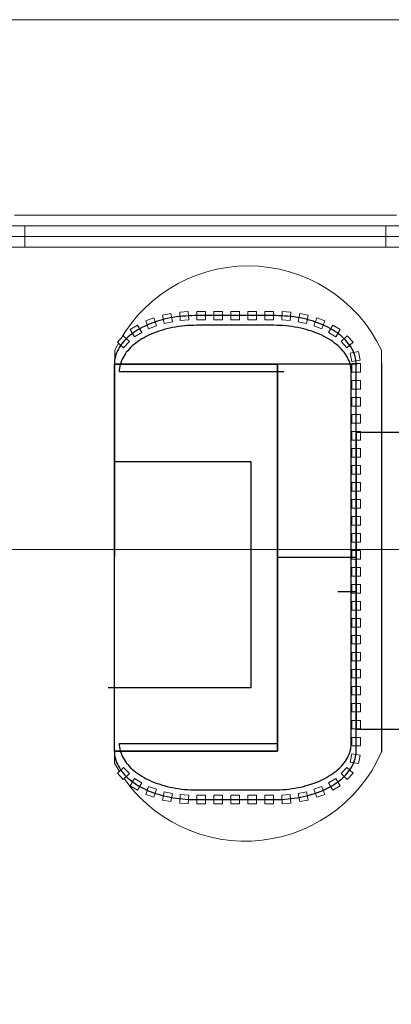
# Model space of a CAD drawing. Header units: millimetres. Extents: x -13189488 to -13176600, y -33161 to -25515.
# Tile 6 of 28: x -13186940 to -13186065, y -29512 to -27195. Entities that reach past the tile are written whole.
import ezdxf

# ---------------------------------------------------------------- set-up
doc = ezdxf.new("R2010")
doc.units = ezdxf.units.MM
doc.header["$MEASUREMENT"] = 0
doc.linetypes.add('Wipeout_Contour', pattern=[1000, 0, -1000])
for name, color, linetype in [('0._RDC (82)_1_0', 7, 'Continuous'), ('0._RDC (82)_1_AAG constr dalles', 7, 'Continuous'), ('0._RDC (82)_1_AAG constr Poteaux', 7, 'Continuous'), ('0._RDC (82)_1_BQN 2 COTATIONS PC', 7, 'Continuous'), ('0._RDC (82)_1_Fenêtres Archicad', 7, 'Continuous')]:
    doc.layers.add(name, color=color, linetype=linetype)

msp = doc.modelspace()

# ---------------------------------------------------------------- linework, layer by layer
at = {"layer": '0._RDC (82)_1_0', "color": 7, "linetype": 'Continuous', "lineweight": 30}
for p, q in [((-13186088.5, -28003.5), (-13186088.5, -28053.5)), ((-13186088.5, -28053.5), (-13186088.5, -28868.5)), ((-13186088.5, -28868.5), (-13186088.5, -28918.5))]:
    msp.add_line(p, q, dxfattribs=at)
at = {"layer": '0._RDC (82)_1_0', "color": 7, "linetype": 'Continuous', "lineweight": 30, "flags": 128}
for points in [[(-13186333.2, -28005.4), (-13186717.5, -28005.4)], [(-13186333.2, -28005.4), (-13186717.5, -28005.4)], [(-13186333.2, -28005.4), (-13186717.5, -28005.4)], [(-13186717.3, -28235.4), (-13186717.3, -28005.4)], [(-13186717.3, -28005.4), (-13186333.2, -28005.4)], [(-13186333.2, -28005.4), (-13186333.2, -28916.6)], [(-13186333.2, -28916.6), (-13186333.2, -28461), (-13186333.2, -28005.4)], [(-13186333.2, -28916.6), (-13186333.2, -28461), (-13186333.2, -28005.4)], [(-13186333.2, -28916.6), (-13186333.2, -28461), (-13186333.2, -28005.4)], [(-13186706.1, -28023.3), (-13186333.2, -28023.3)], [(-13186333.2, -28023.6), (-13186706.1, -28023.6)], [(-13186333.2, -28898.4), (-13186333.2, -28023.6)], [(-13186318.9, -28023.6), (-13186333.2, -28023.6)], [(-13186717.3, -28766.6), (-13186717.3, -28235.4)], [(-13186395.8, -28235.4), (-13186717.3, -28235.4)], [(-13186395.8, -28766.6), (-13186395.8, -28235.4)], [(-13186732.4, -28766.6), (-13186717.3, -28766.6), (-13186395.8, -28766.6)], [(-13186717.3, -28916.6), (-13186717.3, -28766.6)], [(-13186706.1, -28898.4), (-13186333.2, -28898.4)], [(-13186717.5, -28916.6), (-13186333.2, -28916.6)], [(-13186717.5, -28916.6), (-13186333.2, -28916.6)], [(-13186717.5, -28916.6), (-13186333.2, -28916.6)], [(-13186333.2, -28916.6), (-13186717.3, -28916.6)]]:
    msp.add_lwpolyline(points, dxfattribs=at)
at = {"layer": '0._RDC (82)_1_AAG constr dalles', "color": 250, "linetype": 'Continuous', "lineweight": 0, "true_color": 0x191919, "flags": 128}
for points in [[(-13188903, -27704.9), (-13188903, -31704.9), (-13178910.6, -31704.9), (-13178910.6, -29704.9), (-13177110.6, -29704.9), (-13177110.6, -27704.9)], [(-13177110.6, -27704.9), (-13177110.6, -29704.9), (-13178910.6, -29704.9), (-13178910.6, -31704.9), (-13183399.6, -31704.9), (-13183399.6, -31904.9), (-13185899.6, -31904.9), (-13185899.6, -31704.9), (-13188903, -31704.9), (-13188903, -27704.9)]]:
    msp.add_lwpolyline(points, close=True, dxfattribs=at)
msp.add_lwpolyline([(-13186717.5, -28944.7, 0.624646), (-13186088.5, -28918.5), (-13186088.5, -27972.7, 0.631773), (-13186716.4, -27972.7)], format="xyb", close=True, dxfattribs=at)
at = {"layer": '0._RDC (82)_1_Fenêtres Archicad', "color": 250, "linetype": 'Continuous', "lineweight": 0, "true_color": 0x191919}
for p, q in [((-13187003, -27194.9), (-13186003, -27194.9)), ((-13186053, -27654.9), (-13186953, -27654.9)), ((-13186928, -27679.9), (-13186978, -27679.9)), ((-13186928, -27729.9), (-13186928, -27679.9)), ((-13186078, -27679.9), (-13186928, -27679.9)), ((-13186028, -27679.9), (-13186078, -27679.9)), ((-13186078, -27679.9), (-13186078, -27729.9)), ((-13187003, -27704.9), (-13186003, -27704.9)), ((-13186928, -27704.9), (-13186078, -27704.9)), ((-13186978, -27729.9), (-13186928, -27729.9)), ((-13186928, -27729.9), (-13186078, -27729.9)), ((-13186928, -27729.9), (-13186078, -27729.9)), ((-13186078, -27729.9), (-13186028, -27729.9))]:
    msp.add_line(p, q, dxfattribs=at)

# ---------------------------------------------------------------- next in the draw order: wipeouts: each hides what was drawn before it
at = {"color": 254, "linetype": 'Wipeout_Contour', "lineweight": 0, "ltscale": 52746641.37303133}
msp.add_wipeout([(-13186624.8, -27896.9), (-13186643.6, -27903.8), (-13186636.8, -27922.6), (-13186618, -27915.7)], dxfattribs=at).dxf.layer = '0._RDC (82)_1_AAG constr Poteaux'
at = {"color": 254, "linetype": 'Wipeout_Contour', "lineweight": 0, "ltscale": 52746488.49944005}
msp.add_wipeout([(-13186584.8, -27886.6), (-13186604.4, -27890.5), (-13186600.5, -27910.1), (-13186580.9, -27906.2)], dxfattribs=at).dxf.layer = '0._RDC (82)_1_AAG constr Poteaux'
at = {"color": 254, "linetype": 'Wipeout_Contour', "lineweight": 0, "ltscale": 52746329.87696785}
msp.add_wipeout([(-13186543.7, -27881.8), (-13186563.6, -27883.1), (-13186562.3, -27903.1), (-13186542.3, -27901.7)], dxfattribs=at).dxf.layer = '0._RDC (82)_1_AAG constr Poteaux'
at = {"color": 254, "linetype": 'Wipeout_Contour', "lineweight": 0, "ltscale": 52746169.84352554}
msp.add_wipeout([(-13186503, -27881.5), (-13186523, -27881.5), (-13186523, -27901.5), (-13186503, -27901.5)], dxfattribs=at).dxf.layer = '0._RDC (82)_1_AAG constr Poteaux'
at = {"color": 254, "linetype": 'Wipeout_Contour', "lineweight": 0, "ltscale": 52746009.84388345}
msp.add_wipeout([(-13186463, -27881.5), (-13186483, -27881.5), (-13186483, -27901.5), (-13186463, -27901.5)], dxfattribs=at).dxf.layer = '0._RDC (82)_1_AAG constr Poteaux'
at = {"color": 254, "linetype": 'Wipeout_Contour', "lineweight": 0, "ltscale": 52745849.84424137}
msp.add_wipeout([(-13186443, -27881.5), (-13186443, -27901.5), (-13186423, -27901.5), (-13186423, -27881.5)], dxfattribs=at).dxf.layer = '0._RDC (82)_1_AAG constr Poteaux'
at = {"color": 254, "linetype": 'Wipeout_Contour', "lineweight": 0, "ltscale": 52745689.84459928}
msp.add_wipeout([(-13186403, -27881.5), (-13186403, -27901.5), (-13186383, -27901.5), (-13186383, -27881.5)], dxfattribs=at).dxf.layer = '0._RDC (82)_1_AAG constr Poteaux'
at = {"color": 254, "linetype": 'Wipeout_Contour', "lineweight": 0, "ltscale": 52745529.84495719}
msp.add_wipeout([(-13186363, -27881.5), (-13186363, -27901.5), (-13186343, -27901.5), (-13186343, -27881.5)], dxfattribs=at).dxf.layer = '0._RDC (82)_1_AAG constr Poteaux'
at = {"color": 254, "linetype": 'Wipeout_Contour', "lineweight": 0, "ltscale": 52745369.82798659}
msp.add_wipeout([(-13186322.3, -27881.8), (-13186323.6, -27901.7), (-13186303.7, -27903.1), (-13186302.3, -27883.1)], dxfattribs=at).dxf.layer = '0._RDC (82)_1_AAG constr Poteaux'
at = {"color": 254, "linetype": 'Wipeout_Contour', "lineweight": 0, "ltscale": 52745211.30525826}
msp.add_wipeout([(-13186281.2, -27886.6), (-13186285.1, -27906.2), (-13186265.5, -27910.1), (-13186261.6, -27890.5)], dxfattribs=at).dxf.layer = '0._RDC (82)_1_AAG constr Poteaux'
at = {"color": 254, "linetype": 'Wipeout_Contour', "lineweight": 0, "ltscale": 52744796.74741681}
msp.add_wipeout([(-13186169.1, -27939.1), (-13186183.7, -27952.7), (-13186170, -27967.3), (-13186155.4, -27953.7)], dxfattribs=at).dxf.layer = '0._RDC (82)_1_AAG constr Poteaux'
at = {"color": 254, "linetype": 'Wipeout_Contour', "lineweight": 0, "ltscale": 52744713.08244289}
msp.add_wipeout([(-13186138.4, -28064.3), (-13186138.4, -28044.3), (-13186158.4, -28044.3), (-13186158.4, -28064.3)], dxfattribs=at).dxf.layer = '0._RDC (82)_1_AAG constr Poteaux'
at = {"color": 254, "linetype": 'Wipeout_Contour', "lineweight": 0, "ltscale": 52744713.42309365}
msp.add_wipeout([(-13186138.4, -28104.3), (-13186138.4, -28084.3), (-13186158.4, -28084.3), (-13186158.4, -28104.3)], dxfattribs=at).dxf.layer = '0._RDC (82)_1_AAG constr Poteaux'
at = {"color": 254, "linetype": 'Wipeout_Contour', "lineweight": 0, "ltscale": 52744713.76422977}
msp.add_wipeout([(-13186138.4, -28144.3), (-13186138.4, -28124.3), (-13186158.4, -28124.3), (-13186158.4, -28144.3)], dxfattribs=at).dxf.layer = '0._RDC (82)_1_AAG constr Poteaux'
at = {"color": 254, "linetype": 'Wipeout_Contour', "lineweight": 0, "ltscale": 52744714.10585125}
msp.add_wipeout([(-13186138.4, -28184.3), (-13186138.4, -28164.3), (-13186158.4, -28164.3), (-13186158.4, -28184.3)], dxfattribs=at).dxf.layer = '0._RDC (82)_1_AAG constr Poteaux'
at = {"color": 254, "linetype": 'Wipeout_Contour', "lineweight": 0, "ltscale": 52744714.44795807}
msp.add_wipeout([(-13186138.4, -28224.3), (-13186138.4, -28204.3), (-13186158.4, -28204.3), (-13186158.4, -28224.3)], dxfattribs=at).dxf.layer = '0._RDC (82)_1_AAG constr Poteaux'
at = {"color": 254, "linetype": 'Wipeout_Contour', "lineweight": 0, "ltscale": 52744714.79055025}
msp.add_wipeout([(-13186138.4, -28264.3), (-13186138.4, -28244.3), (-13186158.4, -28244.3), (-13186158.4, -28264.3)], dxfattribs=at).dxf.layer = '0._RDC (82)_1_AAG constr Poteaux'
at = {"color": 254, "linetype": 'Wipeout_Contour', "lineweight": 0, "ltscale": 52744715.13362779}
msp.add_wipeout([(-13186138.4, -28304.3), (-13186138.4, -28284.3), (-13186158.4, -28284.3), (-13186158.4, -28304.3)], dxfattribs=at).dxf.layer = '0._RDC (82)_1_AAG constr Poteaux'
at = {"color": 254, "linetype": 'Wipeout_Contour', "lineweight": 0, "ltscale": 52744715.47719069}
msp.add_wipeout([(-13186138.4, -28344.3), (-13186138.4, -28324.3), (-13186158.4, -28324.3), (-13186158.4, -28344.3)], dxfattribs=at).dxf.layer = '0._RDC (82)_1_AAG constr Poteaux'
at = {"color": 254, "linetype": 'Wipeout_Contour', "lineweight": 0, "ltscale": 52744715.82123893}
msp.add_wipeout([(-13186138.4, -28384.3), (-13186138.4, -28364.3), (-13186158.4, -28364.3), (-13186158.4, -28384.3)], dxfattribs=at).dxf.layer = '0._RDC (82)_1_AAG constr Poteaux'
at = {"color": 254, "linetype": 'Wipeout_Contour', "lineweight": 0, "ltscale": 52744716.16577253}
msp.add_wipeout([(-13186138.4, -28424.3), (-13186138.4, -28404.3), (-13186158.4, -28404.3), (-13186158.4, -28424.3)], dxfattribs=at).dxf.layer = '0._RDC (82)_1_AAG constr Poteaux'
at = {"color": 254, "linetype": 'Wipeout_Contour', "lineweight": 0, "ltscale": 52744716.5107915}
msp.add_wipeout([(-13186138.4, -28464.3), (-13186138.4, -28444.3), (-13186158.4, -28444.3), (-13186158.4, -28464.3)], dxfattribs=at).dxf.layer = '0._RDC (82)_1_AAG constr Poteaux'
at = {"color": 254, "linetype": 'Wipeout_Contour', "lineweight": 0, "ltscale": 52744716.85629579}
msp.add_wipeout([(-13186138.4, -28504.3), (-13186138.4, -28484.3), (-13186158.4, -28484.3), (-13186158.4, -28504.3)], dxfattribs=at).dxf.layer = '0._RDC (82)_1_AAG constr Poteaux'
at = {"color": 254, "linetype": 'Wipeout_Contour', "lineweight": 0, "ltscale": 52744717.20228547}
msp.add_wipeout([(-13186138.4, -28544.3), (-13186138.4, -28524.3), (-13186158.4, -28524.3), (-13186158.4, -28544.3)], dxfattribs=at).dxf.layer = '0._RDC (82)_1_AAG constr Poteaux'
at = {"color": 254, "linetype": 'Wipeout_Contour', "lineweight": 0, "ltscale": 52744717.54876048}
msp.add_wipeout([(-13186138.4, -28584.3), (-13186138.4, -28564.3), (-13186158.4, -28564.3), (-13186158.4, -28584.3)], dxfattribs=at).dxf.layer = '0._RDC (82)_1_AAG constr Poteaux'
at = {"color": 254, "linetype": 'Wipeout_Contour', "lineweight": 0, "ltscale": 52744717.89572085}
msp.add_wipeout([(-13186138.4, -28624.3), (-13186138.4, -28604.3), (-13186158.4, -28604.3), (-13186158.4, -28624.3)], dxfattribs=at).dxf.layer = '0._RDC (82)_1_AAG constr Poteaux'
at = {"color": 254, "linetype": 'Wipeout_Contour', "lineweight": 0, "ltscale": 52744718.24316658}
msp.add_wipeout([(-13186138.4, -28664.3), (-13186138.4, -28644.3), (-13186158.4, -28644.3), (-13186158.4, -28664.3)], dxfattribs=at).dxf.layer = '0._RDC (82)_1_AAG constr Poteaux'
at = {"color": 254, "linetype": 'Wipeout_Contour', "lineweight": 0, "ltscale": 52744718.59109766}
msp.add_wipeout([(-13186138.4, -28704.3), (-13186138.4, -28684.3), (-13186158.4, -28684.3), (-13186158.4, -28704.3)], dxfattribs=at).dxf.layer = '0._RDC (82)_1_AAG constr Poteaux'
at = {"color": 254, "linetype": 'Wipeout_Contour', "lineweight": 0, "ltscale": 52744718.9395141}
msp.add_wipeout([(-13186138.4, -28744.3), (-13186138.4, -28724.3), (-13186158.4, -28724.3), (-13186158.4, -28744.3)], dxfattribs=at).dxf.layer = '0._RDC (82)_1_AAG constr Poteaux'
at = {"color": 254, "linetype": 'Wipeout_Contour', "lineweight": 0, "ltscale": 52744719.28841588}
msp.add_wipeout([(-13186138.4, -28784.3), (-13186138.4, -28764.3), (-13186158.4, -28764.3), (-13186158.4, -28784.3)], dxfattribs=at).dxf.layer = '0._RDC (82)_1_AAG constr Poteaux'
at = {"color": 254, "linetype": 'Wipeout_Contour', "lineweight": 0, "ltscale": 52744719.63780303}
msp.add_wipeout([(-13186138.4, -28824.3), (-13186138.4, -28804.3), (-13186158.4, -28804.3), (-13186158.4, -28824.3)], dxfattribs=at).dxf.layer = '0._RDC (82)_1_AAG constr Poteaux'
at = {"color": 254, "linetype": 'Wipeout_Contour', "lineweight": 0, "ltscale": 52744719.98767553}
msp.add_wipeout([(-13186138.4, -28864.3), (-13186138.4, -28844.3), (-13186158.4, -28844.3), (-13186158.4, -28864.3)], dxfattribs=at).dxf.layer = '0._RDC (82)_1_AAG constr Poteaux'
at = {"color": 254, "linetype": 'Wipeout_Contour', "lineweight": 0, "ltscale": 52744720.33803338}
msp.add_wipeout([(-13186138.4, -28904.3), (-13186138.4, -28884.3), (-13186158.4, -28884.3), (-13186158.4, -28904.3)], dxfattribs=at).dxf.layer = '0._RDC (82)_1_AAG constr Poteaux'
at = {"color": 254, "linetype": 'Wipeout_Contour', "lineweight": 0, "ltscale": 52744729.65967169}
msp.add_wipeout([(-13186142.5, -28945.8), (-13186139.1, -28926.1), (-13186158.8, -28922.6), (-13186162.2, -28942.3)], dxfattribs=at).dxf.layer = '0._RDC (82)_1_AAG constr Poteaux'
at = {"color": 254, "linetype": 'Wipeout_Contour', "lineweight": 0, "ltscale": 52746912.75459222}
msp.add_wipeout([(-13186696.8, -28982.9), (-13186682.2, -28969.3), (-13186695.9, -28954.7), (-13186710.5, -28968.3)], dxfattribs=at).dxf.layer = '0._RDC (82)_1_AAG constr Poteaux'
at = {"color": 254, "linetype": 'Wipeout_Contour', "lineweight": 0, "ltscale": 52744925.75033838}
msp.add_wipeout([(-13186203, -29008.1), (-13186185.8, -28997.8), (-13186196.1, -28980.6), (-13186213.3, -28991)], dxfattribs=at).dxf.layer = '0._RDC (82)_1_AAG constr Poteaux'
at = {"color": 254, "linetype": 'Wipeout_Contour', "lineweight": 0, "ltscale": 52746650.89098696}
msp.add_wipeout([(-13186624.8, -29025.1), (-13186618, -29006.3), (-13186636.8, -28999.4), (-13186643.6, -29018.2)], dxfattribs=at).dxf.layer = '0._RDC (82)_1_AAG constr Poteaux'
at = {"color": 254, "linetype": 'Wipeout_Contour', "lineweight": 0, "ltscale": 52746498.21461879}
msp.add_wipeout([(-13186584.8, -29035.4), (-13186580.9, -29015.8), (-13186600.5, -29011.9), (-13186604.4, -29031.5)], dxfattribs=at).dxf.layer = '0._RDC (82)_1_AAG constr Poteaux'
at = {"color": 254, "linetype": 'Wipeout_Contour', "lineweight": 0, "ltscale": 52745221.02067226}
msp.add_wipeout([(-13186281.2, -29035.4), (-13186261.6, -29031.5), (-13186265.5, -29011.9), (-13186285.1, -29015.8)], dxfattribs=at).dxf.layer = '0._RDC (82)_1_AAG constr Poteaux'
at = {"color": 254, "linetype": 'Wipeout_Contour', "lineweight": 0, "ltscale": 52746339.69394113}
msp.add_wipeout([(-13186543.7, -29040.2), (-13186542.3, -29020.2), (-13186562.3, -29018.9), (-13186563.6, -29038.8)], dxfattribs=at).dxf.layer = '0._RDC (82)_1_AAG constr Poteaux'
at = {"color": 254, "linetype": 'Wipeout_Contour', "lineweight": 0, "ltscale": 52746179.67733627}
msp.add_wipeout([(-13186503, -29040.5), (-13186503, -29020.5), (-13186523, -29020.5), (-13186523, -29040.5)], dxfattribs=at).dxf.layer = '0._RDC (82)_1_AAG constr Poteaux'
at = {"color": 254, "linetype": 'Wipeout_Contour', "lineweight": 0, "ltscale": 52746019.677724}
msp.add_wipeout([(-13186463, -29040.5), (-13186463, -29020.5), (-13186483, -29020.5), (-13186483, -29040.5)], dxfattribs=at).dxf.layer = '0._RDC (82)_1_AAG constr Poteaux'
at = {"color": 254, "linetype": 'Wipeout_Contour', "lineweight": 0, "ltscale": 52745859.67811175}
msp.add_wipeout([(-13186443, -29040.5), (-13186423, -29040.5), (-13186423, -29020.5), (-13186443, -29020.5)], dxfattribs=at).dxf.layer = '0._RDC (82)_1_AAG constr Poteaux'
at = {"color": 254, "linetype": 'Wipeout_Contour', "lineweight": 0, "ltscale": 52745699.67849949}
msp.add_wipeout([(-13186403, -29040.5), (-13186383, -29040.5), (-13186383, -29020.5), (-13186403, -29020.5)], dxfattribs=at).dxf.layer = '0._RDC (82)_1_AAG constr Poteaux'
at = {"color": 254, "linetype": 'Wipeout_Contour', "lineweight": 0, "ltscale": 52745539.67888723}
msp.add_wipeout([(-13186363, -29040.5), (-13186343, -29040.5), (-13186343, -29020.5), (-13186363, -29020.5)], dxfattribs=at).dxf.layer = '0._RDC (82)_1_AAG constr Poteaux'
at = {"color": 254, "linetype": 'Wipeout_Contour', "lineweight": 0, "ltscale": 52745379.64513856}
msp.add_wipeout([(-13186322.3, -29040.2), (-13186302.3, -29038.8), (-13186303.7, -29018.9), (-13186323.6, -29020.2)], dxfattribs=at).dxf.layer = '0._RDC (82)_1_AAG constr Poteaux'

# ---------------------------------------------------------------- next in the draw order: linework, layer by layer
at = {"layer": '0._RDC (82)_1_0', "color": 7, "linetype": 'Continuous', "lineweight": 30, "flags": 128}
for points in [[(-13186148.5, -28165.5), (-13186148.5, -28865.5)], [(-13186148.5, -28165.5), (-13185848.5, -28165.5)], [(-13186148.5, -28461), (-13186333.2, -28461)], [(-13186148.5, -28461), (-13186333.2, -28461)], [(-13186148.5, -28461), (-13186333.2, -28461)], [(-13186191.1, -28541), (-13186159.8, -28541), (-13186148.5, -28541)], [(-13185848.5, -28865.5), (-13186148.5, -28865.5)]]:
    msp.add_lwpolyline(points, dxfattribs=at)
at = {"layer": '0._RDC (82)_1_AAG constr Poteaux', "color": 7, "linetype": 'Continuous', "lineweight": 20, "flags": 128}
for points in [[(-13186624.8, -27896.9), (-13186643.6, -27903.8), (-13186636.8, -27922.6), (-13186618, -27915.7)], [(-13186584.8, -27886.6), (-13186604.4, -27890.5), (-13186600.5, -27910.1), (-13186580.9, -27906.2)], [(-13186543.7, -27881.8), (-13186563.6, -27883.1), (-13186562.3, -27903.1), (-13186542.3, -27901.7)], [(-13186503, -27881.5), (-13186523, -27881.5), (-13186523, -27901.5), (-13186503, -27901.5)], [(-13186463, -27881.5), (-13186483, -27881.5), (-13186483, -27901.5), (-13186463, -27901.5)], [(-13186443, -27881.5), (-13186423, -27881.5), (-13186423, -27901.5), (-13186443, -27901.5)], [(-13186403, -27881.5), (-13186383, -27881.5), (-13186383, -27901.5), (-13186403, -27901.5)], [(-13186363, -27881.5), (-13186343, -27881.5), (-13186343, -27901.5), (-13186363, -27901.5)], [(-13186322.3, -27881.8), (-13186302.3, -27883.1), (-13186303.7, -27903.1), (-13186323.6, -27901.7)], [(-13186281.2, -27886.6), (-13186261.6, -27890.5), (-13186265.5, -27910.1), (-13186285.1, -27906.2)], [(-13186169.1, -27939.1), (-13186155.4, -27953.7), (-13186170, -27967.3), (-13186183.7, -27952.7)], [(-13186138.4, -28064.3), (-13186138.4, -28044.3), (-13186158.4, -28044.3), (-13186158.4, -28064.3)], [(-13186138.4, -28104.3), (-13186138.4, -28084.3), (-13186158.4, -28084.3), (-13186158.4, -28104.3)], [(-13186138.4, -28144.3), (-13186138.4, -28124.3), (-13186158.4, -28124.3), (-13186158.4, -28144.3)], [(-13186138.4, -28184.3), (-13186138.4, -28164.3), (-13186158.4, -28164.3), (-13186158.4, -28184.3)], [(-13186138.4, -28224.3), (-13186138.4, -28204.3), (-13186158.4, -28204.3), (-13186158.4, -28224.3)], [(-13186138.4, -28264.3), (-13186138.4, -28244.3), (-13186158.4, -28244.3), (-13186158.4, -28264.3)], [(-13186138.4, -28304.3), (-13186138.4, -28284.3), (-13186158.4, -28284.3), (-13186158.4, -28304.3)], [(-13186138.4, -28344.3), (-13186138.4, -28324.3), (-13186158.4, -28324.3), (-13186158.4, -28344.3)], [(-13186138.4, -28384.3), (-13186138.4, -28364.3), (-13186158.4, -28364.3), (-13186158.4, -28384.3)], [(-13186138.4, -28424.3), (-13186138.4, -28404.3), (-13186158.4, -28404.3), (-13186158.4, -28424.3)], [(-13186138.4, -28464.3), (-13186138.4, -28444.3), (-13186158.4, -28444.3), (-13186158.4, -28464.3)], [(-13186138.4, -28504.3), (-13186138.4, -28484.3), (-13186158.4, -28484.3), (-13186158.4, -28504.3)], [(-13186138.4, -28544.3), (-13186138.4, -28524.3), (-13186158.4, -28524.3), (-13186158.4, -28544.3)], [(-13186138.4, -28584.3), (-13186138.4, -28564.3), (-13186158.4, -28564.3), (-13186158.4, -28584.3)], [(-13186138.4, -28624.3), (-13186138.4, -28604.3), (-13186158.4, -28604.3), (-13186158.4, -28624.3)], [(-13186138.4, -28664.3), (-13186138.4, -28644.3), (-13186158.4, -28644.3), (-13186158.4, -28664.3)], [(-13186138.4, -28704.3), (-13186138.4, -28684.3), (-13186158.4, -28684.3), (-13186158.4, -28704.3)], [(-13186138.4, -28744.3), (-13186138.4, -28724.3), (-13186158.4, -28724.3), (-13186158.4, -28744.3)], [(-13186138.4, -28784.3), (-13186138.4, -28764.3), (-13186158.4, -28764.3), (-13186158.4, -28784.3)], [(-13186138.4, -28824.3), (-13186138.4, -28804.3), (-13186158.4, -28804.3), (-13186158.4, -28824.3)], [(-13186138.4, -28864.3), (-13186138.4, -28844.3), (-13186158.4, -28844.3), (-13186158.4, -28864.3)], [(-13186138.4, -28904.3), (-13186138.4, -28884.3), (-13186158.4, -28884.3), (-13186158.4, -28904.3)], [(-13186142.5, -28945.8), (-13186139.1, -28926.1), (-13186158.8, -28922.6), (-13186162.2, -28942.3)], [(-13186696.8, -28982.9), (-13186710.5, -28968.3), (-13186695.9, -28954.7), (-13186682.2, -28969.3)], [(-13186203, -29008.1), (-13186185.8, -28997.8), (-13186196.1, -28980.6), (-13186213.3, -28991)], [(-13186624.8, -29025.1), (-13186643.6, -29018.2), (-13186636.8, -28999.4), (-13186618, -29006.3)], [(-13186584.8, -29035.4), (-13186604.4, -29031.5), (-13186600.5, -29011.9), (-13186580.9, -29015.8)], [(-13186281.2, -29035.4), (-13186261.6, -29031.5), (-13186265.5, -29011.9), (-13186285.1, -29015.8)], [(-13186543.7, -29040.2), (-13186563.6, -29038.8), (-13186562.3, -29018.9), (-13186542.3, -29020.2)], [(-13186503, -29040.5), (-13186523, -29040.5), (-13186523, -29020.5), (-13186503, -29020.5)], [(-13186463, -29040.5), (-13186483, -29040.5), (-13186483, -29020.5), (-13186463, -29020.5)], [(-13186443, -29040.5), (-13186423, -29040.5), (-13186423, -29020.5), (-13186443, -29020.5)], [(-13186403, -29040.5), (-13186383, -29040.5), (-13186383, -29020.5), (-13186403, -29020.5)], [(-13186363, -29040.5), (-13186343, -29040.5), (-13186343, -29020.5), (-13186363, -29020.5)], [(-13186322.3, -29040.2), (-13186302.3, -29038.8), (-13186303.7, -29018.9), (-13186323.6, -29020.2)]]:
    msp.add_lwpolyline(points, close=True, dxfattribs=at)
at = {"layer": '0._RDC (82)_1_BQN 2 COTATIONS PC', "color": 250, "linetype": 'Continuous', "lineweight": 0, "true_color": 0x191919}
msp.add_line((-13188903, -28441.8), (-13181507.9, -28441.8), dxfattribs=at)

# ---------------------------------------------------------------- next in the draw order: wipeouts: each hides what was drawn before it
at = {"color": 254, "linetype": 'Wipeout_Contour', "lineweight": 0, "ltscale": 52746783.76008553}
msp.add_wipeout([(-13186663, -27913.9), (-13186680.1, -27924.2), (-13186669.8, -27941.3), (-13186652.6, -27931)], dxfattribs=at).dxf.layer = '0._RDC (82)_1_AAG constr Poteaux'
at = {"color": 254, "linetype": 'Wipeout_Contour', "lineweight": 0, "ltscale": 52744916.54040076}
msp.add_wipeout([(-13186203, -27913.9), (-13186213.3, -27931), (-13186196.1, -27941.3), (-13186185.8, -27924.2)], dxfattribs=at).dxf.layer = '0._RDC (82)_1_AAG constr Poteaux'
at = {"color": 254, "linetype": 'Wipeout_Contour', "lineweight": 0, "ltscale": 52744721.48875996}
msp.add_wipeout([(-13186142.5, -27976.2), (-13186162.2, -27979.7), (-13186158.8, -27999.4), (-13186139.1, -27995.9)], dxfattribs=at).dxf.layer = '0._RDC (82)_1_AAG constr Poteaux'
at = {"color": 254, "linetype": 'Wipeout_Contour', "lineweight": 0, "ltscale": 52744805.5158079}
msp.add_wipeout([(-13186169.1, -28982.9), (-13186155.4, -28968.3), (-13186170, -28954.7), (-13186183.7, -28969.3)], dxfattribs=at).dxf.layer = '0._RDC (82)_1_AAG constr Poteaux'
at = {"color": 254, "linetype": 'Wipeout_Contour', "lineweight": 0, "ltscale": 52746792.96969712}
msp.add_wipeout([(-13186663, -29008.1), (-13186652.6, -28991), (-13186669.8, -28980.6), (-13186680.1, -28997.8)], dxfattribs=at).dxf.layer = '0._RDC (82)_1_AAG constr Poteaux'
at = {"color": 254, "linetype": 'Wipeout_Contour', "lineweight": 0, "ltscale": 52745068.14324726}
msp.add_wipeout([(-13186241.1, -29025.1), (-13186222.3, -29018.2), (-13186229.2, -28999.4), (-13186247.9, -29006.3)], dxfattribs=at).dxf.layer = '0._RDC (82)_1_AAG constr Poteaux'

# ---------------------------------------------------------------- next in the draw order: linework, layer by layer
at = {"layer": '0._RDC (82)_1_AAG constr Poteaux', "color": 7, "linetype": 'Continuous', "lineweight": 20, "flags": 128}
for points in [[(-13186663, -27913.9), (-13186680.1, -27924.2), (-13186669.8, -27941.3), (-13186652.6, -27931)], [(-13186203, -27913.9), (-13186185.8, -27924.2), (-13186196.1, -27941.3), (-13186213.3, -27931)], [(-13186142.5, -27976.2), (-13186139.1, -27995.9), (-13186158.8, -27999.4), (-13186162.2, -27979.7)], [(-13186169.1, -28982.9), (-13186155.4, -28968.3), (-13186170, -28954.7), (-13186183.7, -28969.3)], [(-13186663, -29008.1), (-13186680.1, -28997.8), (-13186669.8, -28980.6), (-13186652.6, -28991)], [(-13186241.1, -29025.1), (-13186222.3, -29018.2), (-13186229.2, -28999.4), (-13186247.9, -29006.3)]]:
    msp.add_lwpolyline(points, close=True, dxfattribs=at)

# ---------------------------------------------------------------- next in the draw order: wipeouts: each hides what was drawn before it
at = {"color": 254, "linetype": 'Wipeout_Contour', "lineweight": 0, "ltscale": 52745058.62500602}
msp.add_wipeout([(-13186241.1, -27896.9), (-13186247.9, -27915.7), (-13186229.2, -27922.6), (-13186222.3, -27903.8)], dxfattribs=at).dxf.layer = '0._RDC (82)_1_AAG constr Poteaux'
at = {"color": 254, "linetype": 'Wipeout_Contour', "lineweight": 0, "ltscale": 52746903.98655141}
msp.add_wipeout([(-13186696.8, -27939.1), (-13186710.5, -27953.7), (-13186695.9, -27967.3), (-13186682.2, -27952.7)], dxfattribs=at).dxf.layer = '0._RDC (82)_1_AAG constr Poteaux'
at = {"color": 254, "linetype": 'Wipeout_Contour', "lineweight": 0, "ltscale": 52744712.74227747}
msp.add_wipeout([(-13186138.4, -28024.3), (-13186138.4, -28004.3), (-13186158.4, -28004.3), (-13186158.4, -28024.3)], dxfattribs=at).dxf.layer = '0._RDC (82)_1_AAG constr Poteaux'

# ---------------------------------------------------------------- next in the draw order: linework, layer by layer
at = {"layer": '0._RDC (82)_1_0', "color": 7, "linetype": 'Continuous', "lineweight": 30, "flags": 128}
for points in [[(-13186717.5, -28916.6), (-13186717.3, -28921.1), (-13186716.9, -28925.5), (-13186716.2, -28930), (-13186715.1, -28934.4), (-13186713.8, -28938.8), (-13186712.2, -28943.2), (-13186710.3, -28947.5), (-13186708.2, -28951.8), (-13186705.7, -28956), (-13186703, -28960.2), (-13186700, -28964.3), (-13186696.8, -28968.3), (-13186693.3, -28972.3), (-13186689.5, -28976.1), (-13186685.5, -28979.9), (-13186681.2, -28983.6), (-13186676.7, -28987.1), (-13186672, -28990.6), (-13186667.1, -28993.9), (-13186661.9, -28997.2), (-13186656.5, -29000.3), (-13186651, -29003.2), (-13186645.2, -29006.1), (-13186639.3, -29008.8), (-13186633.2, -29011.3), (-13186626.9, -29013.7), (-13186620.5, -29016), (-13186613.9, -29018.1), (-13186607.2, -29020.1), (-13186600.4, -29021.8), (-13186593.4, -29023.5), (-13186586.4, -29024.9), (-13186579.3, -29026.2), (-13186572.1, -29027.4), (-13186564.8, -29028.3), (-13186557.5, -29029.1), (-13186550.1, -29029.7), (-13186542.7, -29030.2), (-13186535.2, -29030.4), (-13186527.8, -29030.5), (-13186338.1, -29030.5), (-13186330.7, -29030.4), (-13186323.2, -29030.2), (-13186315.8, -29029.7), (-13186308.5, -29029.1), (-13186301.1, -29028.3), (-13186293.9, -29027.4), (-13186286.6, -29026.2), (-13186279.5, -29024.9), (-13186272.5, -29023.5), (-13186265.5, -29021.8), (-13186258.7, -29020.1), (-13186252, -29018.1), (-13186245.5, -29016), (-13186239, -29013.7), (-13186232.8, -29011.3), (-13186226.6, -29008.8), (-13186220.7, -29006.1), (-13186215, -29003.2), (-13186209.4, -29000.3), (-13186204, -28997.2), (-13186198.9, -28993.9), (-13186193.9, -28990.6), (-13186189.2, -28987.1), (-13186184.7, -28983.6), (-13186180.4, -28979.9), (-13186176.4, -28976.1), (-13186172.6, -28972.3), (-13186169.1, -28968.3), (-13186165.9, -28964.3), (-13186162.9, -28960.2), (-13186160.2, -28956), (-13186157.7, -28951.8), (-13186155.6, -28947.5), (-13186153.7, -28943.2), (-13186152.1, -28938.8), (-13186150.8, -28934.4), (-13186149.8, -28930), (-13186149, -28925.5), (-13186148.6, -28921.1), (-13186148.5, -28916.6), (-13186148.5, -28461), (-13186148.5, -28005.4), (-13186148.6, -28000.9), (-13186149, -27996.4), (-13186149.8, -27992), (-13186150.8, -27987.6), (-13186152.1, -27983.2), (-13186153.7, -27978.8), (-13186155.6, -27974.5), (-13186157.7, -27970.2), (-13186160.2, -27965.9), (-13186162.9, -27961.8), (-13186165.9, -27957.7), (-13186169.1, -27953.7), (-13186172.6, -27949.7), (-13186176.4, -27945.9), (-13186180.4, -27942.1), (-13186184.7, -27938.4), (-13186189.2, -27934.9), (-13186193.9, -27931.4), (-13186198.9, -27928.1), (-13186204, -27924.8), (-13186209.4, -27921.7), (-13186215, -27918.8), (-13186220.7, -27915.9), (-13186226.6, -27913.2), (-13186232.8, -27910.7), (-13186239, -27908.3), (-13186245.5, -27906), (-13186252, -27903.9), (-13186258.7, -27901.9), (-13186265.5, -27900.1), (-13186272.5, -27898.5), (-13186279.5, -27897), (-13186286.6, -27895.7), (-13186293.9, -27894.6), (-13186301.1, -27893.7), (-13186308.5, -27892.9), (-13186315.8, -27892.3), (-13186323.2, -27891.8), (-13186330.7, -27891.6), (-13186338.1, -27891.5), (-13186527.8, -27891.5), (-13186535.2, -27891.6), (-13186542.7, -27891.8), (-13186550.1, -27892.3), (-13186557.5, -27892.9), (-13186564.8, -27893.7), (-13186572.1, -27894.6), (-13186579.3, -27895.7), (-13186586.4, -27897), (-13186593.4, -27898.5), (-13186600.4, -27900.1), (-13186607.2, -27901.9), (-13186613.9, -27903.9), (-13186620.5, -27906), (-13186626.9, -27908.3), (-13186633.2, -27910.7), (-13186639.3, -27913.2), (-13186645.2, -27915.9), (-13186651, -27918.8), (-13186656.5, -27921.7), (-13186661.9, -27924.8), (-13186667.1, -27928.1), (-13186672, -27931.4), (-13186676.7, -27934.9), (-13186681.2, -27938.4), (-13186685.5, -27942.1), (-13186689.5, -27945.9), (-13186693.3, -27949.7), (-13186696.8, -27953.7), (-13186700, -27957.7), (-13186703, -27961.8), (-13186705.7, -27965.9), (-13186708.2, -27970.2), (-13186710.3, -27974.5), (-13186712.2, -27978.8), (-13186713.8, -27983.2), (-13186715.1, -27987.6), (-13186716.2, -27992), (-13186716.9, -27996.4), (-13186717.3, -28000.9), (-13186717.5, -28005.4)], [(-13186717.5, -28916.6), (-13186717.3, -28921.1), (-13186716.9, -28925.5), (-13186716.2, -28930), (-13186715.1, -28934.4), (-13186713.8, -28938.8), (-13186712.2, -28943.2), (-13186710.3, -28947.5), (-13186708.2, -28951.8), (-13186705.7, -28956), (-13186703, -28960.2), (-13186700, -28964.3), (-13186696.8, -28968.3), (-13186693.3, -28972.3), (-13186689.5, -28976.1), (-13186685.5, -28979.9), (-13186681.2, -28983.6), (-13186676.7, -28987.1), (-13186672, -28990.6), (-13186667.1, -28993.9), (-13186661.9, -28997.2), (-13186656.5, -29000.3), (-13186651, -29003.2), (-13186645.2, -29006.1), (-13186639.3, -29008.8), (-13186633.2, -29011.3), (-13186626.9, -29013.7), (-13186620.5, -29016), (-13186613.9, -29018.1), (-13186607.2, -29020.1), (-13186600.4, -29021.8), (-13186593.4, -29023.5), (-13186586.4, -29024.9), (-13186579.3, -29026.2), (-13186572.1, -29027.4), (-13186564.8, -29028.3), (-13186557.5, -29029.1), (-13186550.1, -29029.7), (-13186542.7, -29030.2), (-13186535.2, -29030.4), (-13186527.8, -29030.5), (-13186338.1, -29030.5), (-13186330.7, -29030.4), (-13186323.2, -29030.2), (-13186315.8, -29029.7), (-13186308.5, -29029.1), (-13186301.1, -29028.3), (-13186293.9, -29027.4), (-13186286.6, -29026.2), (-13186279.5, -29024.9), (-13186272.5, -29023.5), (-13186265.5, -29021.8), (-13186258.7, -29020.1), (-13186252, -29018.1), (-13186245.5, -29016), (-13186239, -29013.7), (-13186232.8, -29011.3), (-13186226.6, -29008.8), (-13186220.7, -29006.1), (-13186215, -29003.2), (-13186209.4, -29000.3), (-13186204, -28997.2), (-13186198.9, -28993.9), (-13186193.9, -28990.6), (-13186189.2, -28987.1), (-13186184.7, -28983.6), (-13186180.4, -28979.9), (-13186176.4, -28976.1), (-13186172.6, -28972.3), (-13186169.1, -28968.3), (-13186165.9, -28964.3), (-13186162.9, -28960.2), (-13186160.2, -28956), (-13186157.7, -28951.8), (-13186155.6, -28947.5), (-13186153.7, -28943.2), (-13186152.1, -28938.8), (-13186150.8, -28934.4), (-13186149.8, -28930), (-13186149, -28925.5), (-13186148.6, -28921.1), (-13186148.5, -28916.6), (-13186148.5, -28461), (-13186148.5, -28005.4), (-13186148.6, -28000.9), (-13186149, -27996.4), (-13186149.8, -27992), (-13186150.8, -27987.6), (-13186152.1, -27983.2), (-13186153.7, -27978.8), (-13186155.6, -27974.5), (-13186157.7, -27970.2), (-13186160.2, -27965.9), (-13186162.9, -27961.8), (-13186165.9, -27957.7), (-13186169.1, -27953.7), (-13186172.6, -27949.7), (-13186176.4, -27945.9), (-13186180.4, -27942.1), (-13186184.7, -27938.4), (-13186189.2, -27934.9), (-13186193.9, -27931.4), (-13186198.9, -27928.1), (-13186204, -27924.8), (-13186209.4, -27921.7), (-13186215, -27918.8), (-13186220.7, -27915.9), (-13186226.6, -27913.2), (-13186232.8, -27910.7), (-13186239, -27908.3), (-13186245.5, -27906), (-13186252, -27903.9), (-13186258.7, -27901.9), (-13186265.5, -27900.1), (-13186272.5, -27898.5), (-13186279.5, -27897), (-13186286.6, -27895.7), (-13186293.9, -27894.6), (-13186301.1, -27893.7), (-13186308.5, -27892.9), (-13186315.8, -27892.3), (-13186323.2, -27891.8), (-13186330.7, -27891.6), (-13186338.1, -27891.5), (-13186527.8, -27891.5), (-13186535.2, -27891.6), (-13186542.7, -27891.8), (-13186550.1, -27892.3), (-13186557.5, -27892.9), (-13186564.8, -27893.7), (-13186572.1, -27894.6), (-13186579.3, -27895.7), (-13186586.4, -27897), (-13186593.4, -27898.5), (-13186600.4, -27900.1), (-13186607.2, -27901.9), (-13186613.9, -27903.9), (-13186620.5, -27906), (-13186626.9, -27908.3), (-13186633.2, -27910.7), (-13186639.3, -27913.2), (-13186645.2, -27915.9), (-13186651, -27918.8), (-13186656.5, -27921.7), (-13186661.9, -27924.8), (-13186667.1, -27928.1), (-13186672, -27931.4), (-13186676.7, -27934.9), (-13186681.2, -27938.4), (-13186685.5, -27942.1), (-13186689.5, -27945.9), (-13186693.3, -27949.7), (-13186696.8, -27953.7), (-13186700, -27957.7), (-13186703, -27961.8), (-13186705.7, -27965.9), (-13186708.2, -27970.2), (-13186710.3, -27974.5), (-13186712.2, -27978.8), (-13186713.8, -27983.2), (-13186715.1, -27987.6), (-13186716.2, -27992), (-13186716.9, -27996.4), (-13186717.3, -28000.9), (-13186717.5, -28005.4)], [(-13186717.5, -28916.6), (-13186717.3, -28921.1), (-13186716.9, -28925.5), (-13186716.2, -28930), (-13186715.1, -28934.4), (-13186713.8, -28938.8), (-13186712.2, -28943.2), (-13186710.3, -28947.5), (-13186708.2, -28951.8), (-13186705.7, -28956), (-13186703, -28960.2), (-13186700, -28964.3), (-13186696.8, -28968.3), (-13186693.3, -28972.3), (-13186689.5, -28976.1), (-13186685.5, -28979.9), (-13186681.2, -28983.6), (-13186676.7, -28987.1), (-13186672, -28990.6), (-13186667.1, -28993.9), (-13186661.9, -28997.2), (-13186656.5, -29000.3), (-13186651, -29003.2), (-13186645.2, -29006.1), (-13186639.3, -29008.8), (-13186633.2, -29011.3), (-13186626.9, -29013.7), (-13186620.5, -29016), (-13186613.9, -29018.1), (-13186607.2, -29020.1), (-13186600.4, -29021.8), (-13186593.4, -29023.5), (-13186586.4, -29024.9), (-13186579.3, -29026.2), (-13186572.1, -29027.4), (-13186564.8, -29028.3), (-13186557.5, -29029.1), (-13186550.1, -29029.7), (-13186542.7, -29030.2), (-13186535.2, -29030.4), (-13186527.8, -29030.5), (-13186338.1, -29030.5), (-13186330.7, -29030.4), (-13186323.2, -29030.2), (-13186315.8, -29029.7), (-13186308.5, -29029.1), (-13186301.1, -29028.3), (-13186293.9, -29027.4), (-13186286.6, -29026.2), (-13186279.5, -29024.9), (-13186272.5, -29023.5), (-13186265.5, -29021.8), (-13186258.7, -29020.1), (-13186252, -29018.1), (-13186245.5, -29016), (-13186239, -29013.7), (-13186232.8, -29011.3), (-13186226.6, -29008.8), (-13186220.7, -29006.1), (-13186215, -29003.2), (-13186209.4, -29000.3), (-13186204, -28997.2), (-13186198.9, -28993.9), (-13186193.9, -28990.6), (-13186189.2, -28987.1), (-13186184.7, -28983.6), (-13186180.4, -28979.9), (-13186176.4, -28976.1), (-13186172.6, -28972.3), (-13186169.1, -28968.3), (-13186165.9, -28964.3), (-13186162.9, -28960.2), (-13186160.2, -28956), (-13186157.7, -28951.8), (-13186155.6, -28947.5), (-13186153.7, -28943.2), (-13186152.1, -28938.8), (-13186150.8, -28934.4), (-13186149.8, -28930), (-13186149, -28925.5), (-13186148.6, -28921.1), (-13186148.5, -28916.6), (-13186148.5, -28461), (-13186148.5, -28005.4), (-13186148.6, -28000.9), (-13186149, -27996.4), (-13186149.8, -27992), (-13186150.8, -27987.6), (-13186152.1, -27983.2), (-13186153.7, -27978.8), (-13186155.6, -27974.5), (-13186157.7, -27970.2), (-13186160.2, -27965.9), (-13186162.9, -27961.8), (-13186165.9, -27957.7), (-13186169.1, -27953.7), (-13186172.6, -27949.7), (-13186176.4, -27945.9), (-13186180.4, -27942.1), (-13186184.7, -27938.4), (-13186189.2, -27934.9), (-13186193.9, -27931.4), (-13186198.9, -27928.1), (-13186204, -27924.8), (-13186209.4, -27921.7), (-13186215, -27918.8), (-13186220.7, -27915.9), (-13186226.6, -27913.2), (-13186232.8, -27910.7), (-13186239, -27908.3), (-13186245.5, -27906), (-13186252, -27903.9), (-13186258.7, -27901.9), (-13186265.5, -27900.1), (-13186272.5, -27898.5), (-13186279.5, -27897), (-13186286.6, -27895.7), (-13186293.9, -27894.6), (-13186301.1, -27893.7), (-13186308.5, -27892.9), (-13186315.8, -27892.3), (-13186323.2, -27891.8), (-13186330.7, -27891.6), (-13186338.1, -27891.5), (-13186527.8, -27891.5), (-13186535.2, -27891.6), (-13186542.7, -27891.8), (-13186550.1, -27892.3), (-13186557.5, -27892.9), (-13186564.8, -27893.7), (-13186572.1, -27894.6), (-13186579.3, -27895.7), (-13186586.4, -27897), (-13186593.4, -27898.5), (-13186600.4, -27900.1), (-13186607.2, -27901.9), (-13186613.9, -27903.9), (-13186620.5, -27906), (-13186626.9, -27908.3), (-13186633.2, -27910.7), (-13186639.3, -27913.2), (-13186645.2, -27915.9), (-13186651, -27918.8), (-13186656.5, -27921.7), (-13186661.9, -27924.8), (-13186667.1, -27928.1), (-13186672, -27931.4), (-13186676.7, -27934.9), (-13186681.2, -27938.4), (-13186685.5, -27942.1), (-13186689.5, -27945.9), (-13186693.3, -27949.7), (-13186696.8, -27953.7), (-13186700, -27957.7), (-13186703, -27961.8), (-13186705.7, -27965.9), (-13186708.2, -27970.2), (-13186710.3, -27974.5), (-13186712.2, -27978.8), (-13186713.8, -27983.2), (-13186715.1, -27987.6), (-13186716.2, -27992), (-13186716.9, -27996.4), (-13186717.3, -28000.9), (-13186717.5, -28005.4)], [(-13186706.1, -28898.4), (-13186705.9, -28902.7), (-13186705.5, -28907), (-13186704.8, -28911.2), (-13186703.8, -28915.5), (-13186702.6, -28919.7), (-13186701.1, -28923.9), (-13186699.2, -28928.1), (-13186697.2, -28932.2), (-13186694.8, -28936.2), (-13186692.2, -28940.2), (-13186689.4, -28944.2), (-13186686.2, -28948), (-13186682.9, -28951.8), (-13186679.3, -28955.5), (-13186675.4, -28959.1), (-13186671.3, -28962.7), (-13186667, -28966.1), (-13186662.5, -28969.4), (-13186657.7, -28972.6), (-13186652.8, -28975.7), (-13186647.6, -28978.7), (-13186642.3, -28981.5), (-13186636.7, -28984.3), (-13186631, -28986.9), (-13186625.2, -28989.3), (-13186619.1, -28991.6), (-13186613, -28993.8), (-13186606.7, -28995.8), (-13186600.2, -28997.7), (-13186593.7, -28999.4), (-13186587, -29001), (-13186580.3, -29002.4), (-13186573.4, -29003.6), (-13186566.5, -29004.7), (-13186559.5, -29005.6), (-13186552.5, -29006.4), (-13186545.4, -29007), (-13186538.3, -29007.4), (-13186531.2, -29007.7), (-13186524, -29007.7), (-13186341.9, -29007.7), (-13186334.8, -29007.7), (-13186327.6, -29007.4), (-13186320.5, -29007), (-13186313.4, -29006.4), (-13186306.4, -29005.6), (-13186299.4, -29004.7), (-13186292.5, -29003.6), (-13186285.7, -29002.4), (-13186278.9, -29001), (-13186272.2, -28999.4), (-13186265.7, -28997.7), (-13186259.3, -28995.8), (-13186253, -28993.8), (-13186246.8, -28991.6), (-13186240.8, -28989.3), (-13186234.9, -28986.9), (-13186229.2, -28984.3), (-13186223.7, -28981.5), (-13186218.3, -28978.7), (-13186213.2, -28975.7), (-13186208.2, -28972.6), (-13186203.5, -28969.4), (-13186198.9, -28966.1), (-13186194.6, -28962.7), (-13186190.5, -28959.1), (-13186186.7, -28955.5), (-13186183.1, -28951.8), (-13186179.7, -28948), (-13186176.6, -28944.2), (-13186173.7, -28940.2), (-13186171.1, -28936.2), (-13186168.8, -28932.2), (-13186166.7, -28928.1), (-13186164.9, -28923.9), (-13186163.3, -28919.7), (-13186162.1, -28915.5), (-13186161.1, -28911.2), (-13186160.4, -28907), (-13186160, -28902.7), (-13186159.8, -28898.4), (-13186159.8, -28023.6), (-13186160, -28019.3), (-13186160.4, -28015), (-13186161.1, -28010.7), (-13186162.1, -28006.5), (-13186163.3, -28002.3), (-13186164.9, -27998.1), (-13186166.7, -27993.9), (-13186168.8, -27989.8), (-13186171.1, -27985.7), (-13186173.7, -27981.8), (-13186176.6, -27977.8), (-13186179.7, -27974), (-13186183.1, -27970.2), (-13186186.7, -27966.5), (-13186190.5, -27962.8), (-13186194.6, -27959.3), (-13186198.9, -27955.9), (-13186203.5, -27952.6), (-13186208.2, -27949.4), (-13186213.2, -27946.3), (-13186218.3, -27943.3), (-13186223.7, -27940.4), (-13186229.2, -27937.7), (-13186234.9, -27935.1), (-13186240.8, -27932.7), (-13186246.8, -27930.4), (-13186253, -27928.2), (-13186259.3, -27926.2), (-13186265.7, -27924.3), (-13186272.2, -27922.6), (-13186278.9, -27921), (-13186285.7, -27919.6), (-13186292.5, -27918.4), (-13186299.4, -27917.3), (-13186306.4, -27916.3), (-13186313.4, -27915.6), (-13186320.5, -27915), (-13186327.6, -27914.6), (-13186334.8, -27914.3), (-13186341.9, -27914.2), (-13186524, -27914.2), (-13186531.2, -27914.3), (-13186538.3, -27914.6), (-13186545.4, -27915), (-13186552.5, -27915.6), (-13186559.5, -27916.3), (-13186566.5, -27917.3), (-13186573.4, -27918.4), (-13186580.3, -27919.6), (-13186587, -27921), (-13186593.7, -27922.6), (-13186600.2, -27924.3), (-13186606.7, -27926.2), (-13186613, -27928.2), (-13186619.1, -27930.4), (-13186625.2, -27932.7), (-13186631, -27935.1), (-13186636.7, -27937.7), (-13186642.3, -27940.4), (-13186647.6, -27943.3), (-13186652.8, -27946.3), (-13186657.7, -27949.4), (-13186662.5, -27952.6), (-13186667, -27955.9), (-13186671.3, -27959.3), (-13186675.4, -27962.8), (-13186679.3, -27966.5), (-13186682.9, -27970.2), (-13186686.2, -27974), (-13186689.4, -27977.8), (-13186692.2, -27981.8), (-13186694.8, -27985.7), (-13186697.2, -27989.8), (-13186699.2, -27993.9), (-13186701.1, -27998.1), (-13186702.6, -28002.3), (-13186703.8, -28006.5), (-13186704.8, -28010.7), (-13186705.5, -28015), (-13186705.9, -28019.3), (-13186706.1, -28023.3)], [(-13186145.6, -28005.4), (-13186445.6, -28005.4)]]:
    msp.add_lwpolyline(points, dxfattribs=at)
at = {"layer": '0._RDC (82)_1_AAG constr Poteaux', "color": 7, "linetype": 'Continuous', "lineweight": 20, "flags": 128}
for points in [[(-13186241.1, -27896.9), (-13186222.3, -27903.8), (-13186229.2, -27922.6), (-13186247.9, -27915.7)], [(-13186696.8, -27939.1), (-13186710.5, -27953.7), (-13186695.9, -27967.3), (-13186682.2, -27952.7)], [(-13186138.4, -28024.3), (-13186138.4, -28004.3), (-13186158.4, -28004.3), (-13186158.4, -28024.3)]]:
    msp.add_lwpolyline(points, close=True, dxfattribs=at)

doc.saveas('drawing.dxf')
